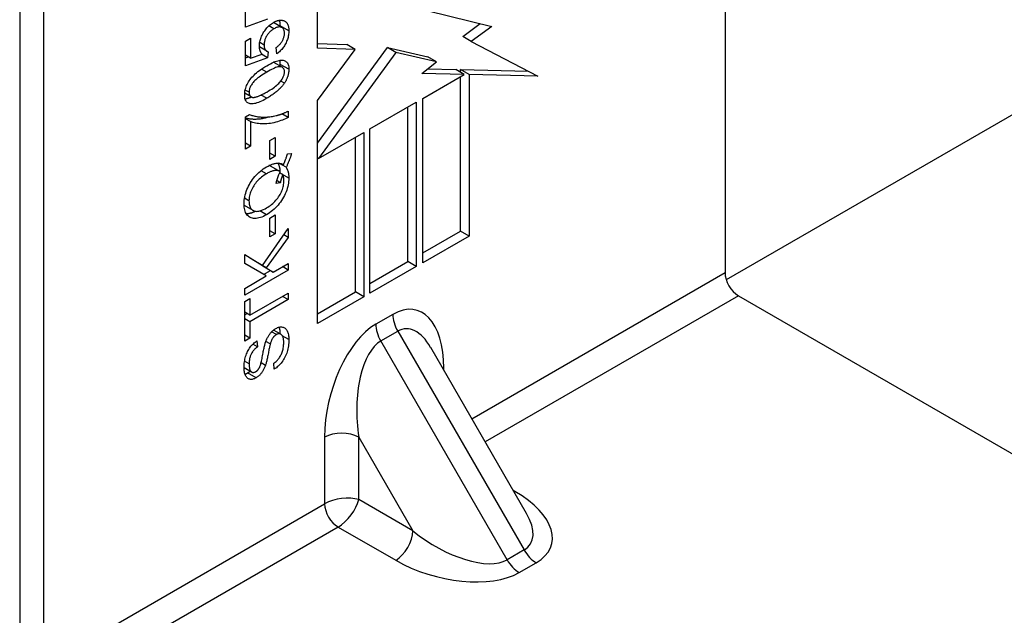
# Model space of a CAD drawing. Header units: inches. Extents: x 94.9 to 112.2, y 31.8 to 58.8.
# Tile 4 of 16: x 96.3 to 97.9, y 39 to 40. Entities that reach past the tile are written whole.
import ezdxf

# ---------------------------------------------------------------- set-up
doc = ezdxf.new("R2010")
doc.units = ezdxf.units.IN
doc.header["$MEASUREMENT"] = 0
doc.layers.add('Visible Edges(ANSI)', color=7, linetype='Continuous', lineweight=25)
doc.layers.add('Visible Tangent Edges(ANSI)', color=7, linetype='Continuous', lineweight=25)

msp = doc.modelspace()

# ---------------------------------------------------------------- linework, layer by layer
at = {"layer": 'Visible Edges(ANSI)'}
for p, q in [((100.5437, 41.3633), (97.4108, 39.5545)), ((97.4087, 41.0648), (97.4087, 39.5663)), ((96.2563, 40.4444), (96.2563, 38.9459)), ((96.2952, 40.4219), (96.2952, 38.9234)), ((96.743, 39.933), (96.743, 40.1151)), ((96.625, 39.9674), (96.625, 40.008)), ((96.9237, 39.994), (97.0275, 39.9685)), ((96.6614, 39.9804), (96.625, 39.9674)), ((96.6848, 39.9666), (96.6708, 39.9746)), ((96.9801, 39.9518), (97.0089, 39.973)), ((97.0275, 39.9685), (96.994, 39.9437)), ((96.625, 39.9445), (96.6333, 39.9493)), ((96.6333, 39.9493), (96.6333, 39.9168)), ((96.994, 39.9437), (96.9801, 39.9518)), ((96.625, 39.904), (96.625, 39.9445)), ((96.66, 39.9279), (96.6479, 39.9349)), ((96.6482, 39.9321), (96.6485, 39.9345)), ((96.6763, 39.9238), (96.6755, 39.9339)), ((96.743, 39.9405), (96.7906, 39.9388)), ((96.743, 39.7777), (96.8571, 39.9341)), ((96.8046, 39.9307), (96.743, 39.933)), ((96.743, 39.8473), (96.8046, 39.9307)), ((96.8046, 39.9307), (96.7906, 39.9388)), ((96.871, 39.9261), (96.8571, 39.9341)), ((96.8571, 39.9341), (96.9232, 39.9188)), ((96.994, 39.9437), (97.1029, 39.8873)), ((96.6333, 39.9168), (96.625, 39.9216)), ((96.625, 39.917), (96.6299, 39.9188)), ((96.6614, 39.917), (96.625, 39.904)), ((96.6333, 39.9168), (96.6523, 39.9233)), ((96.6614, 39.917), (96.6512, 39.9229)), ((96.6624, 39.927), (96.6614, 39.917)), ((96.871, 39.9261), (96.7445, 39.7526)), ((96.9371, 39.9108), (96.871, 39.9261)), ((96.9371, 39.9108), (96.9232, 39.9188)), ((96.6854, 39.9017), (96.6715, 39.9097)), ((96.9134, 39.8918), (96.9371, 39.9108)), ((96.9228, 39.8993), (96.9688, 39.8982)), ((96.9827, 39.8901), (96.9688, 39.8982)), ((96.9766, 39.8937), (96.9766, 39.898)), ((96.9905, 39.8899), (96.9766, 39.898)), ((96.9766, 39.898), (97.0874, 39.8953)), ((96.9827, 39.8901), (96.9134, 39.8918)), ((96.9148, 39.8509), (96.9827, 39.8901)), ((96.9766, 39.634), (96.9766, 39.8866)), ((97.1029, 39.8873), (96.9905, 39.8899)), ((96.9905, 39.8899), (96.9905, 39.626)), ((96.6343, 39.8534), (96.624, 39.8594)), ((96.9148, 39.5823), (96.9148, 39.8509)), ((96.743, 39.4831), (96.743, 39.8473)), ((96.8286, 39.8011), (96.9042, 39.8448)), ((96.8903, 39.5842), (96.8903, 39.8368)), ((96.9042, 39.8448), (96.9042, 39.5762)), ((96.625, 39.8209), (96.6318, 39.8248)), ((96.625, 39.7681), (96.625, 39.8209)), ((96.6334, 39.8129), (96.625, 39.8177)), ((96.6948, 39.8198), (96.6847, 39.8256)), ((96.6948, 39.8301), (96.6948, 39.8198)), ((96.6334, 39.8129), (96.6334, 39.7729)), ((96.8286, 39.5325), (96.8286, 39.8011)), ((96.6649, 39.7821), (96.6736, 39.7872)), ((96.6736, 39.7872), (96.6736, 39.7563)), ((96.7445, 39.7526), (96.8187, 39.7954)), ((96.8048, 39.5348), (96.8048, 39.7874)), ((96.8187, 39.7954), (96.8187, 39.5268)), ((96.6334, 39.7729), (96.625, 39.7778)), ((96.6334, 39.7729), (96.625, 39.7681)), ((96.6649, 39.7513), (96.6649, 39.7821)), ((96.6736, 39.7563), (96.6649, 39.7614)), ((96.6736, 39.7563), (96.6649, 39.7513)), ((96.6938, 39.7603), (96.7003, 39.7609)), ((96.7445, 39.7526), (96.743, 39.7534)), ((96.6813, 39.7317), (96.6674, 39.7397)), ((96.6916, 39.7383), (96.6799, 39.745)), ((96.6872, 39.7426), (96.6862, 39.7432)), ((96.6861, 39.7263), (96.681, 39.7292)), ((96.6821, 39.7286), (96.6821, 39.7288)), ((96.6821, 39.7132), (96.6753, 39.7119)), ((96.6821, 39.7132), (96.6764, 39.7165)), ((96.6377, 39.6677), (96.6238, 39.6758)), ((96.6649, 39.6554), (96.6736, 39.6605)), ((96.6736, 39.6605), (96.6736, 39.6296)), ((96.6649, 39.6246), (96.6649, 39.6554)), ((96.6528, 39.5781), (96.6948, 39.6381)), ((96.6736, 39.6296), (96.6649, 39.6346)), ((96.6736, 39.6296), (96.6649, 39.6246)), ((96.6948, 39.6238), (96.6877, 39.6279)), ((96.6948, 39.6381), (96.6948, 39.6238)), ((96.9148, 39.5984), (96.9766, 39.634)), ((96.9905, 39.626), (96.9148, 39.5823)), ((96.9905, 39.626), (96.9766, 39.634)), ((96.6948, 39.6238), (96.6591, 39.5741)), ((96.6241, 39.5811), (96.6241, 39.5958)), ((96.6241, 39.5958), (96.6528, 39.5781)), ((96.6389, 39.5861), (96.6241, 39.5952)), ((96.6592, 39.5608), (96.6241, 39.5811)), ((96.6528, 39.5781), (96.6389, 39.5861)), ((96.6452, 39.5822), (96.6453, 39.5824)), ((96.6564, 39.5753), (96.6452, 39.5822)), ((96.6591, 39.5741), (96.6452, 39.5822)), ((96.6703, 39.5672), (96.6948, 39.5814)), ((96.6948, 39.5705), (96.6855, 39.576)), ((96.6948, 39.5814), (96.6948, 39.5705)), ((96.8286, 39.5486), (96.8903, 39.5842)), ((96.9042, 39.5762), (96.8286, 39.5325)), ((96.9042, 39.5762), (96.8903, 39.5842)), ((96.6948, 39.5705), (96.6241, 39.5297)), ((96.6241, 39.5406), (96.6592, 39.5608)), ((96.6546, 39.5634), (96.6658, 39.5698)), ((96.6703, 39.5672), (96.6564, 39.5753)), ((96.6591, 39.5741), (96.6703, 39.5672)), ((96.6241, 39.5297), (96.6241, 39.5406)), ((96.6325, 39.4969), (96.6948, 39.5329)), ((96.6948, 39.5221), (96.6855, 39.5275)), ((96.6948, 39.5329), (96.6948, 39.5221)), ((96.743, 39.4992), (96.8048, 39.5348)), ((96.8187, 39.5268), (96.8048, 39.5348)), ((97.4306, 39.5284), (98.4437, 38.9435)), ((96.6241, 39.5191), (96.6325, 39.5239)), ((96.6241, 39.4544), (96.6241, 39.5191)), ((96.6325, 39.5239), (96.6325, 39.4969)), ((96.6948, 39.5221), (96.6325, 39.4861)), ((96.8187, 39.5268), (96.743, 39.4831)), ((96.6325, 39.4969), (96.6241, 39.5017)), ((96.6241, 39.4973), (96.6279, 39.4995)), ((96.6325, 39.4861), (96.6241, 39.4909)), ((96.6325, 39.4861), (96.6325, 39.4592)), ((96.6325, 39.4592), (96.6241, 39.464)), ((96.683, 39.4658), (96.6712, 39.4725)), ((96.6325, 39.4592), (96.6241, 39.4544)), ((96.6447, 39.4448), (96.6371, 39.4492)), ((96.644, 39.4548), (96.6447, 39.4448)), ((96.6657, 39.4497), (96.6585, 39.4538)), ((97.0843, 39.173), (96.9278, 39.4441)), ((96.6721, 39.4084), (96.6713, 39.4181)), ((96.6352, 39.4038), (96.6229, 39.4109))]:
    msp.add_line(p, q, dxfattribs=at)
at = {"layer": 'Visible Edges(ANSI)', "flags": 128}
for points in [[(96.6708, 39.9748), (96.6716, 39.9753), (96.6724, 39.9757), (96.6732, 39.9761), (96.6739, 39.9764), (96.6747, 39.9768), (96.6755, 39.9771), (96.6762, 39.9774), (96.6769, 39.9776), (96.6777, 39.9779), (96.6784, 39.9781), (96.6791, 39.9782), (96.6798, 39.9784), (96.6805, 39.9785), (96.6812, 39.9786), (96.6818, 39.9787), (96.6825, 39.9787), (96.6831, 39.9787), (96.6838, 39.9787), (96.6844, 39.9786), (96.685, 39.9785), (96.6857, 39.9784), (96.6863, 39.9783), (96.6869, 39.9781), (96.6875, 39.978)], [(96.6821, 39.9695), (96.6821, 39.97), (96.6821, 39.9704), (96.6821, 39.9708), (96.6821, 39.9713), (96.682, 39.9717), (96.682, 39.9721), (96.682, 39.9725), (96.682, 39.9729), (96.6819, 39.9733), (96.6819, 39.9737), (96.6818, 39.9741), (96.6818, 39.9744), (96.6817, 39.9748), (96.6817, 39.9752), (96.6816, 39.9756), (96.6815, 39.9759), (96.6814, 39.9763), (96.6814, 39.9766), (96.6813, 39.9769), (96.6812, 39.9773), (96.6811, 39.9776), (96.681, 39.9779), (96.6809, 39.9782), (96.6808, 39.9785)], [(96.6875, 39.978), (96.6882, 39.9777), (96.6888, 39.9774), (96.6895, 39.9771), (96.6901, 39.9767), (96.6907, 39.9763), (96.6912, 39.9758), (96.6917, 39.9754), (96.6922, 39.9748), (96.6927, 39.9743), (96.6931, 39.9737), (96.6935, 39.9731), (96.6939, 39.9724), (96.6942, 39.9717), (96.6945, 39.9709), (96.6948, 39.9702), (96.6951, 39.9694), (96.6953, 39.9685), (96.6955, 39.9676), (96.6957, 39.9667), (96.6958, 39.9657), (96.6959, 39.9647), (96.696, 39.9637), (96.696, 39.9626), (96.696, 39.9615)], [(96.6479, 39.9362), (96.6479, 39.938), (96.6481, 39.9398), (96.6483, 39.9416), (96.6486, 39.9434), (96.649, 39.9452), (96.6495, 39.947), (96.6501, 39.9488), (96.6507, 39.9506), (96.6515, 39.9524), (96.6524, 39.9543), (96.6533, 39.9561), (96.6543, 39.9579), (96.6554, 39.9598), (96.6566, 39.9615), (96.6577, 39.9631), (96.659, 39.9647), (96.6603, 39.9662), (96.6616, 39.9677), (96.663, 39.9691), (96.6645, 39.9704), (96.666, 39.9716), (96.6675, 39.9727), (96.6691, 39.9738), (96.6708, 39.9748)], [(96.6716, 39.9646), (96.6704, 39.9639), (96.6692, 39.9631), (96.6681, 39.9623), (96.667, 39.9614), (96.666, 39.9605), (96.665, 39.9596), (96.664, 39.9586), (96.6631, 39.9576), (96.6622, 39.9565), (96.6614, 39.9554), (96.6606, 39.9543), (96.6599, 39.9531), (96.6592, 39.9518), (96.6585, 39.9506), (96.658, 39.9494), (96.6575, 39.9481), (96.657, 39.9469), (96.6566, 39.9456), (96.6563, 39.9444), (96.656, 39.9431), (96.6558, 39.9418), (96.6557, 39.9405), (96.6556, 39.9392), (96.6556, 39.9379)], [(96.6707, 39.9747), (96.6707, 39.9747), (96.6707, 39.9747), (96.6707, 39.9747), (96.6707, 39.9747), (96.6707, 39.9747), (96.6707, 39.9747), (96.6707, 39.9747), (96.6707, 39.9747), (96.6707, 39.9747), (96.6707, 39.9747), (96.6707, 39.9747), (96.6707, 39.9747), (96.6708, 39.9747), (96.6708, 39.9747), (96.6708, 39.9747), (96.6708, 39.9747), (96.6708, 39.9747), (96.6708, 39.9747), (96.6708, 39.9747), (96.6708, 39.9747), (96.6708, 39.9747), (96.6708, 39.9746), (96.6708, 39.9746), (96.6708, 39.9746)], [(96.6889, 39.9573), (96.6889, 39.9585), (96.6888, 39.9596), (96.6886, 39.9607), (96.6884, 39.9617), (96.6881, 39.9626), (96.6877, 39.9634), (96.6873, 39.9642), (96.6868, 39.9648), (96.6862, 39.9655), (96.6856, 39.966), (96.6849, 39.9665), (96.6842, 39.9669), (96.6834, 39.9672), (96.6825, 39.9675), (96.6816, 39.9676), (96.6807, 39.9677), (96.6797, 39.9676), (96.6787, 39.9675), (96.6776, 39.9672), (96.6765, 39.9669), (96.6753, 39.9665), (96.6741, 39.966), (96.6729, 39.9653), (96.6716, 39.9646)], [(96.6821, 39.9681), (96.6821, 39.9682), (96.6821, 39.9683), (96.6821, 39.9683), (96.6821, 39.9684), (96.6821, 39.9684), (96.6821, 39.9685), (96.6821, 39.9685), (96.6821, 39.9686), (96.6821, 39.9687), (96.6821, 39.9687), (96.6821, 39.9688), (96.6821, 39.9688), (96.6821, 39.9689), (96.6821, 39.969), (96.6821, 39.969), (96.6821, 39.9691), (96.6821, 39.9691), (96.6821, 39.9692), (96.6821, 39.9692), (96.6821, 39.9693), (96.6821, 39.9694), (96.6821, 39.9694), (96.6821, 39.9695), (96.6821, 39.9695)], [(96.6755, 39.9339), (96.6766, 39.9348), (96.6777, 39.9356), (96.6787, 39.9365), (96.6796, 39.9374), (96.6805, 39.9383), (96.6814, 39.9392), (96.6822, 39.9402), (96.683, 39.9411), (96.6837, 39.9421), (96.6844, 39.9431), (96.685, 39.9441), (96.6856, 39.9451), (96.6861, 39.9462), (96.6866, 39.9472), (96.687, 39.9482), (96.6874, 39.9492), (96.6878, 39.9502), (96.6881, 39.9513), (96.6883, 39.9523), (96.6885, 39.9533), (96.6887, 39.9543), (96.6888, 39.9553), (96.6889, 39.9563), (96.6889, 39.9573)], [(96.696, 39.9615), (96.696, 39.9596), (96.6959, 39.9578), (96.6957, 39.956), (96.6954, 39.9542), (96.6951, 39.9524), (96.6947, 39.9506), (96.6942, 39.9488), (96.6936, 39.9471), (96.693, 39.9453), (96.6923, 39.9436), (96.6915, 39.9419), (96.6906, 39.9402), (96.6897, 39.9385), (96.6887, 39.9369), (96.6877, 39.9353), (96.6866, 39.9338), (96.6855, 39.9324), (96.6844, 39.931), (96.6831, 39.9297), (96.6819, 39.9284), (96.6806, 39.9272), (96.6792, 39.926), (96.6778, 39.9249), (96.6763, 39.9238)], [(96.6523, 39.9233), (96.652, 39.9237), (96.6516, 39.9241), (96.6513, 39.9246), (96.651, 39.925), (96.6507, 39.9255), (96.6504, 39.9259), (96.6501, 39.9264), (96.6499, 39.9269), (96.6496, 39.9274), (96.6494, 39.9279), (96.6492, 39.9284), (96.649, 39.9289), (96.6488, 39.9295), (96.6487, 39.93), (96.6485, 39.9306), (96.6484, 39.9312), (96.6483, 39.9318), (96.6482, 39.9324), (96.6481, 39.933), (96.648, 39.9336), (96.648, 39.9342), (96.6479, 39.9349), (96.6479, 39.9355), (96.6479, 39.9362)], [(96.6556, 39.9379), (96.6556, 39.9371), (96.6556, 39.9364), (96.6557, 39.9356), (96.6558, 39.9349), (96.6559, 39.9343), (96.656, 39.9336), (96.6562, 39.933), (96.6564, 39.9324), (96.6566, 39.9318), (96.6569, 39.9313), (96.6572, 39.9308), (96.6575, 39.9303), (96.6578, 39.9299), (96.6581, 39.9294), (96.6585, 39.9291), (96.6589, 39.9287), (96.6593, 39.9284), (96.6597, 39.9281), (96.6601, 39.9278), (96.6605, 39.9276), (96.661, 39.9274), (96.6615, 39.9273), (96.6619, 39.9271), (96.6624, 39.927)], [(96.6239, 39.8568), (96.6239, 39.859), (96.6241, 39.8611), (96.6244, 39.8633), (96.6249, 39.8654), (96.6255, 39.8675), (96.6262, 39.8696), (96.627, 39.8717), (96.6279, 39.8738), (96.6289, 39.8758), (96.6301, 39.8778), (96.6314, 39.8797), (96.6328, 39.8816), (96.6342, 39.8835), (96.6358, 39.8854), (96.6375, 39.8872), (96.6393, 39.8891), (96.6412, 39.8909), (96.6433, 39.8927), (96.6454, 39.8946), (96.6479, 39.8964), (96.6505, 39.8983), (96.6534, 39.9002), (96.6566, 39.9022), (96.66, 39.9042)], [(96.66, 39.9042), (96.663, 39.9059), (96.6659, 39.9074), (96.6686, 39.9088), (96.6712, 39.91), (96.6737, 39.911), (96.6759, 39.9118), (96.6781, 39.9124), (96.6801, 39.9129), (96.6819, 39.9131), (96.6837, 39.9133), (96.6853, 39.9133), (96.6869, 39.9131), (96.6883, 39.9128), (96.6896, 39.9123), (96.6908, 39.9116), (96.6919, 39.9108), (96.6928, 39.9099), (96.6937, 39.9088), (96.6944, 39.9075), (96.695, 39.906), (96.6954, 39.9044), (96.6958, 39.9026), (96.696, 39.9006), (96.696, 39.8985)], [(96.6889, 39.8943), (96.6889, 39.8954), (96.6888, 39.8965), (96.6886, 39.8974), (96.6883, 39.8983), (96.6879, 39.8991), (96.6875, 39.8998), (96.6869, 39.9005), (96.6863, 39.901), (96.6857, 39.9015), (96.6849, 39.902), (96.6841, 39.9023), (96.6831, 39.9026), (96.6821, 39.9027), (96.6809, 39.9027), (96.6795, 39.9025), (96.678, 39.9022), (96.6763, 39.9017), (96.6745, 39.9011), (96.6725, 39.9003), (96.6703, 39.8993), (96.6679, 39.8982), (96.6654, 39.8969), (96.6628, 39.8955), (96.66, 39.8939)], [(96.6715, 39.9097), (96.6715, 39.9097), (96.6715, 39.9097), (96.6715, 39.9097), (96.6714, 39.9098), (96.6714, 39.9098), (96.6714, 39.9098), (96.6714, 39.9098), (96.6714, 39.9098), (96.6714, 39.9098), (96.6713, 39.9098), (96.6713, 39.9098), (96.6713, 39.9098), (96.6713, 39.9098), (96.6713, 39.9098), (96.6713, 39.9098), (96.6713, 39.9099), (96.6712, 39.9099), (96.6712, 39.9099), (96.6712, 39.9099), (96.6712, 39.9099), (96.6712, 39.9099), (96.6712, 39.9099), (96.6711, 39.9099), (96.6711, 39.9099)], [(96.6821, 39.9065), (96.6821, 39.9068), (96.6821, 39.9071), (96.6821, 39.9074), (96.6821, 39.9077), (96.6821, 39.908), (96.6821, 39.9083), (96.682, 39.9086), (96.682, 39.9089), (96.682, 39.9092), (96.682, 39.9095), (96.6819, 39.9097), (96.6819, 39.91), (96.6819, 39.9103), (96.6819, 39.9106), (96.6818, 39.9108), (96.6818, 39.9111), (96.6817, 39.9114), (96.6817, 39.9116), (96.6816, 39.9119), (96.6816, 39.9121), (96.6815, 39.9124), (96.6815, 39.9126), (96.6814, 39.9128), (96.6814, 39.9131)], [(96.682, 39.9037), (96.682, 39.9038), (96.682, 39.9039), (96.682, 39.904), (96.682, 39.9041), (96.682, 39.9042), (96.682, 39.9044), (96.6821, 39.9045), (96.6821, 39.9046), (96.6821, 39.9047), (96.6821, 39.9048), (96.6821, 39.905), (96.6821, 39.9051), (96.6821, 39.9052), (96.6821, 39.9053), (96.6821, 39.9054), (96.6821, 39.9055), (96.6821, 39.9057), (96.6821, 39.9058), (96.6821, 39.9059), (96.6821, 39.906), (96.6821, 39.9061), (96.6821, 39.9063), (96.6821, 39.9064), (96.6821, 39.9065)], [(96.696, 39.8985), (96.696, 39.8975), (96.696, 39.8965), (96.6959, 39.8955), (96.6958, 39.8945), (96.6957, 39.8936), (96.6956, 39.8926), (96.6954, 39.8916), (96.6952, 39.8907), (96.695, 39.8897), (96.6948, 39.8888), (96.6945, 39.8878), (96.6942, 39.8869), (96.6939, 39.8859), (96.6935, 39.885), (96.6932, 39.884), (96.6928, 39.8831), (96.6924, 39.8822), (96.6919, 39.8812), (96.6915, 39.8803), (96.691, 39.8794), (96.6905, 39.8785), (96.6899, 39.8775), (96.6893, 39.8766), (96.6887, 39.8757)], [(96.66, 39.8939), (96.6571, 39.8922), (96.6545, 39.8906), (96.652, 39.889), (96.6496, 39.8874), (96.6475, 39.8858), (96.6454, 39.8843), (96.6436, 39.8828), (96.6419, 39.8814), (96.6404, 39.8799), (96.639, 39.8785), (96.6378, 39.8771), (96.6368, 39.8758), (96.6359, 39.8745), (96.635, 39.8731), (96.6343, 39.8718), (96.6336, 39.8706), (96.633, 39.8693), (96.6325, 39.868), (96.632, 39.8668), (96.6317, 39.8656), (96.6314, 39.8644), (96.6312, 39.8632), (96.6311, 39.862), (96.631, 39.8608)], [(96.66, 39.8613), (96.6628, 39.863), (96.6655, 39.8646), (96.668, 39.8662), (96.6703, 39.8678), (96.6725, 39.8694), (96.6745, 39.8709), (96.6764, 39.8724), (96.678, 39.8739), (96.6796, 39.8753), (96.6809, 39.8767), (96.6821, 39.8781), (96.6832, 39.8794), (96.6841, 39.8808), (96.6849, 39.8821), (96.6857, 39.8834), (96.6864, 39.8846), (96.687, 39.8859), (96.6875, 39.8872), (96.6879, 39.8884), (96.6883, 39.8896), (96.6886, 39.8908), (96.6888, 39.892), (96.6889, 39.8932), (96.6889, 39.8943)], [(96.6887, 39.8757), (96.688, 39.8746), (96.6872, 39.8735), (96.6864, 39.8724), (96.6855, 39.8713), (96.6846, 39.8703), (96.6836, 39.8692), (96.6826, 39.8681), (96.6816, 39.8671), (96.6805, 39.866), (96.6794, 39.865), (96.6783, 39.864), (96.6771, 39.8629), (96.6759, 39.8619), (96.6746, 39.8609), (96.6733, 39.8599), (96.672, 39.8588), (96.6706, 39.8578), (96.6692, 39.8569), (96.6678, 39.8559), (96.6663, 39.8549), (96.6648, 39.8539), (96.6632, 39.8529), (96.6616, 39.852), (96.66, 39.851)], [(96.66, 39.851), (96.6569, 39.8493), (96.654, 39.8477), (96.6512, 39.8464), (96.6486, 39.8452), (96.6462, 39.8442), (96.6439, 39.8434), (96.6417, 39.8428), (96.6398, 39.8423), (96.6379, 39.842), (96.6362, 39.8419), (96.6345, 39.8419), (96.633, 39.8421), (96.6316, 39.8424), (96.6303, 39.8429), (96.6291, 39.8436), (96.628, 39.8444), (96.627, 39.8453), (96.6262, 39.8464), (96.6255, 39.8477), (96.6249, 39.8492), (96.6244, 39.8508), (96.6241, 39.8527), (96.6239, 39.8546), (96.6239, 39.8568)], [(96.6246, 39.8502), (96.625, 39.8502), (96.6253, 39.8503), (96.6257, 39.8503), (96.6261, 39.8504), (96.6264, 39.8505), (96.6268, 39.8506), (96.6272, 39.8506), (96.6276, 39.8507), (96.628, 39.8508), (96.6284, 39.851), (96.6288, 39.8511), (96.6292, 39.8512), (96.6296, 39.8513), (96.6301, 39.8515), (96.6305, 39.8516), (96.6309, 39.8518), (96.6314, 39.8519), (96.6318, 39.8521), (96.6323, 39.8523), (96.6328, 39.8524), (96.6332, 39.8526), (96.6337, 39.8528), (96.6342, 39.853), (96.6347, 39.8532)], [(96.631, 39.8608), (96.631, 39.8602), (96.6311, 39.8597), (96.6311, 39.8592), (96.6312, 39.8587), (96.6312, 39.8582), (96.6313, 39.8577), (96.6315, 39.8573), (96.6316, 39.8568), (96.6317, 39.8564), (96.6319, 39.856), (96.6321, 39.8557), (96.6323, 39.8553), (96.6325, 39.855), (96.6328, 39.8547), (96.633, 39.8544), (96.6333, 39.8541), (96.6336, 39.8539), (96.6339, 39.8537), (96.6342, 39.8535), (96.6345, 39.8533), (96.6349, 39.8531), (96.6353, 39.8529), (96.6357, 39.8528), (96.6361, 39.8527)], [(96.6361, 39.8527), (96.6367, 39.8526), (96.6372, 39.8526), (96.6379, 39.8525), (96.6386, 39.8526), (96.6393, 39.8526), (96.64, 39.8527), (96.6408, 39.8529), (96.6416, 39.853), (96.6425, 39.8533), (96.6434, 39.8535), (96.6443, 39.8538), (96.6453, 39.8542), (96.6463, 39.8545), (96.6474, 39.8549), (96.6485, 39.8554), (96.6496, 39.8559), (96.6507, 39.8564), (96.6519, 39.857), (96.6532, 39.8576), (96.6545, 39.8583), (96.6558, 39.859), (96.6571, 39.8597), (96.6585, 39.8605), (96.66, 39.8613)], [(96.625, 39.819), (96.6263, 39.8187), (96.6277, 39.8184), (96.629, 39.8181), (96.6304, 39.8179), (96.6319, 39.8177), (96.6334, 39.8175), (96.6349, 39.8174), (96.6364, 39.8173), (96.638, 39.8172), (96.6396, 39.8172), (96.6413, 39.8172), (96.6429, 39.8172), (96.6445, 39.8173), (96.6462, 39.8174), (96.6478, 39.8175), (96.6495, 39.8177), (96.6512, 39.818), (96.6528, 39.8182), (96.6545, 39.8185), (96.6562, 39.8189), (96.6579, 39.8193), (96.6597, 39.8197), (96.6614, 39.8202), (96.6631, 39.8206)], [(96.6318, 39.8248), (96.633, 39.8242), (96.6343, 39.8237), (96.6357, 39.8232), (96.6371, 39.8227), (96.6386, 39.8223), (96.6402, 39.8219), (96.6418, 39.8216), (96.6435, 39.8213), (96.6453, 39.821), (96.6471, 39.8208), (96.649, 39.8206), (96.6509, 39.8204), (96.6529, 39.8203), (96.6549, 39.8203), (96.6569, 39.8203), (96.6589, 39.8204), (96.661, 39.8205), (96.663, 39.8206), (96.665, 39.8208), (96.6671, 39.8211), (96.6691, 39.8214), (96.6712, 39.8218), (96.6733, 39.8223), (96.6754, 39.8227)], [(96.6948, 39.8198), (96.6927, 39.8187), (96.6904, 39.8176), (96.6881, 39.8165), (96.6856, 39.8155), (96.6831, 39.8146), (96.6804, 39.8136), (96.6776, 39.8128), (96.6747, 39.8119), (96.6717, 39.8112), (96.6688, 39.8106), (96.6659, 39.8101), (96.6631, 39.8097), (96.6603, 39.8094), (96.6574, 39.8092), (96.6547, 39.8091), (96.6519, 39.8092), (96.6492, 39.8093), (96.6466, 39.8096), (96.6442, 39.8099), (96.6418, 39.8103), (96.6395, 39.8108), (96.6374, 39.8114), (96.6353, 39.8121), (96.6334, 39.8129)], [(96.6754, 39.8227), (96.6761, 39.8229), (96.6769, 39.8231), (96.6776, 39.8233), (96.6784, 39.8235), (96.6792, 39.8238), (96.6799, 39.824), (96.6807, 39.8242), (96.6815, 39.8245), (96.6823, 39.8248), (96.6831, 39.825), (96.6839, 39.8253), (96.6847, 39.8256), (96.6855, 39.8259), (96.6863, 39.8263), (96.6872, 39.8266), (96.688, 39.827), (96.6888, 39.8273), (96.6897, 39.8277), (96.6905, 39.8281), (96.6914, 39.8284), (96.6922, 39.8288), (96.6931, 39.8293), (96.694, 39.8297), (96.6948, 39.8301)], [(96.6872, 39.7426), (96.6876, 39.7434), (96.688, 39.7443), (96.6883, 39.7451), (96.6887, 39.7459), (96.689, 39.7467), (96.6893, 39.7475), (96.6896, 39.7483), (96.69, 39.749), (96.6903, 39.7498), (96.6906, 39.7506), (96.6908, 39.7513), (96.6911, 39.7521), (96.6914, 39.7528), (96.6917, 39.7535), (96.6919, 39.7542), (96.6922, 39.7549), (96.6924, 39.7556), (96.6926, 39.7563), (96.6928, 39.757), (96.693, 39.7577), (96.6933, 39.7583), (96.6934, 39.759), (96.6936, 39.7596), (96.6938, 39.7603)], [(96.7003, 39.7609), (96.7001, 39.76), (96.6999, 39.7591), (96.6996, 39.7582), (96.6993, 39.7574), (96.6991, 39.7565), (96.6988, 39.7556), (96.6985, 39.7547), (96.6981, 39.7537), (96.6978, 39.7528), (96.6975, 39.7519), (96.6971, 39.751), (96.6968, 39.75), (96.6964, 39.7491), (96.696, 39.7481), (96.6956, 39.7472), (96.6952, 39.7462), (96.6948, 39.7452), (96.6944, 39.7443), (96.694, 39.7433), (96.6935, 39.7423), (96.6931, 39.7413), (96.6926, 39.7403), (96.6921, 39.7393), (96.6916, 39.7383)], [(96.6229, 39.6787), (96.623, 39.6816), (96.6232, 39.6844), (96.6235, 39.6873), (96.6241, 39.6902), (96.6247, 39.6931), (96.6255, 39.696), (96.6265, 39.6989), (96.6276, 39.7018), (96.6288, 39.7048), (96.6301, 39.7076), (96.6316, 39.7104), (96.6331, 39.7131), (96.6348, 39.7157), (96.6366, 39.7183), (96.6385, 39.7208), (96.6406, 39.7232), (96.6427, 39.7255), (96.6449, 39.7278), (96.6471, 39.7299), (96.6495, 39.7319), (96.6519, 39.7338), (96.6543, 39.7356), (96.6568, 39.7373), (96.6594, 39.7389)], [(96.6594, 39.7389), (96.6609, 39.7397), (96.6623, 39.7404), (96.6637, 39.7411), (96.6651, 39.7418), (96.6664, 39.7423), (96.6677, 39.7429), (96.669, 39.7434), (96.6703, 39.7438), (96.6715, 39.7441), (96.6727, 39.7444), (96.6739, 39.7447), (96.6751, 39.7449), (96.6763, 39.745), (96.6774, 39.7451), (96.6785, 39.7451), (96.6796, 39.745), (96.6806, 39.7449), (96.6816, 39.7448), (96.6826, 39.7446), (96.6836, 39.7443), (96.6845, 39.7439), (96.6855, 39.7436), (96.6864, 39.7431), (96.6872, 39.7426)], [(96.6674, 39.7397), (96.6672, 39.7398), (96.6671, 39.7399), (96.6669, 39.74), (96.6668, 39.74), (96.6666, 39.7401), (96.6665, 39.7402), (96.6663, 39.7403), (96.6662, 39.7403), (96.666, 39.7404), (96.6659, 39.7404), (96.6657, 39.7405), (96.6655, 39.7406), (96.6654, 39.7406), (96.6652, 39.7407), (96.6651, 39.7407), (96.6649, 39.7408), (96.6647, 39.7408), (96.6646, 39.7408), (96.6644, 39.7409), (96.6642, 39.7409), (96.6641, 39.741), (96.6639, 39.741), (96.6637, 39.741), (96.6635, 39.7411)], [(96.6821, 39.7288), (96.6821, 39.7296), (96.6821, 39.7304), (96.682, 39.7312), (96.682, 39.732), (96.6819, 39.7328), (96.6819, 39.7336), (96.6818, 39.7343), (96.6817, 39.735), (96.6816, 39.7358), (96.6815, 39.7365), (96.6813, 39.7372), (96.6812, 39.7379), (96.681, 39.7385), (96.6809, 39.7392), (96.6807, 39.7398), (96.6805, 39.7405), (96.6803, 39.7411), (96.6801, 39.7417), (96.6798, 39.7423), (96.6796, 39.7429), (96.6793, 39.7434), (96.679, 39.744), (96.6787, 39.7446), (96.6785, 39.7451)], [(96.6916, 39.7383), (96.692, 39.7377), (96.6923, 39.7371), (96.6926, 39.7366), (96.693, 39.736), (96.6933, 39.7354), (96.6935, 39.7347), (96.6938, 39.7341), (96.6941, 39.7334), (96.6943, 39.7327), (96.6945, 39.7321), (96.6947, 39.7313), (96.6949, 39.7306), (96.6951, 39.7299), (96.6953, 39.7291), (96.6954, 39.7284), (96.6955, 39.7276), (96.6956, 39.7268), (96.6957, 39.726), (96.6958, 39.7251), (96.6959, 39.7243), (96.696, 39.7234), (96.696, 39.7226), (96.696, 39.7217), (96.696, 39.7208)], [(96.6594, 39.7277), (96.6573, 39.7264), (96.6553, 39.7251), (96.6533, 39.7237), (96.6514, 39.7222), (96.6495, 39.7207), (96.6477, 39.7191), (96.646, 39.7174), (96.6444, 39.7157), (96.6428, 39.7139), (96.6414, 39.7121), (96.64, 39.7102), (96.6387, 39.7082), (96.6375, 39.7063), (96.6364, 39.7042), (96.6354, 39.7022), (96.6345, 39.7001), (96.6336, 39.6979), (96.6329, 39.6958), (96.6323, 39.6937), (96.6318, 39.6916), (96.6314, 39.6896), (96.6311, 39.6875), (96.631, 39.6855), (96.6309, 39.6834)], [(96.682, 39.7312), (96.6814, 39.7316), (96.6807, 39.732), (96.68, 39.7323), (96.6793, 39.7326), (96.6786, 39.7328), (96.6778, 39.733), (96.677, 39.7331), (96.6762, 39.7332), (96.6753, 39.7332), (96.6745, 39.7331), (96.6735, 39.7331), (96.6726, 39.733), (96.6717, 39.7328), (96.6707, 39.7326), (96.6697, 39.7323), (96.6686, 39.732), (96.6676, 39.7316), (96.6665, 39.7312), (96.6654, 39.7307), (96.6642, 39.7302), (96.6631, 39.7297), (96.6619, 39.7291), (96.6607, 39.7284), (96.6594, 39.7277)], [(96.696, 39.7208), (96.696, 39.718), (96.6957, 39.7152), (96.6954, 39.7124), (96.6949, 39.7095), (96.6942, 39.7067), (96.6934, 39.7038), (96.6925, 39.7009), (96.6914, 39.698), (96.6902, 39.6951), (96.6888, 39.6923), (96.6874, 39.6895), (96.6858, 39.6868), (96.6841, 39.6841), (96.6823, 39.6816), (96.6804, 39.679), (96.6784, 39.6766), (96.6762, 39.6742), (96.6741, 39.6719), (96.6718, 39.6698), (96.6695, 39.6678), (96.6671, 39.6659), (96.6646, 39.664), (96.6621, 39.6624), (96.6595, 39.6608)], [(96.6753, 39.7119), (96.6755, 39.7128), (96.6757, 39.7137), (96.6759, 39.7145), (96.6761, 39.7154), (96.6763, 39.7163), (96.6765, 39.7171), (96.6768, 39.718), (96.677, 39.7188), (96.6773, 39.7196), (96.6775, 39.7204), (96.6778, 39.7213), (96.6781, 39.7221), (96.6784, 39.7229), (96.6787, 39.7237), (96.679, 39.7244), (96.6793, 39.7252), (96.6796, 39.726), (96.6799, 39.7268), (96.6802, 39.7275), (96.6806, 39.7283), (96.6809, 39.729), (96.6813, 39.7298), (96.6816, 39.7305), (96.682, 39.7312)], [(96.6861, 39.7263), (96.6859, 39.7257), (96.6856, 39.7251), (96.6854, 39.7246), (96.6852, 39.724), (96.685, 39.7235), (96.6848, 39.7229), (96.6846, 39.7224), (96.6844, 39.7218), (96.6842, 39.7213), (96.684, 39.7207), (96.6838, 39.7202), (96.6837, 39.7196), (96.6835, 39.7191), (96.6833, 39.7185), (96.6832, 39.718), (96.683, 39.7175), (96.6829, 39.7169), (96.6828, 39.7164), (96.6826, 39.7159), (96.6825, 39.7153), (96.6824, 39.7148), (96.6823, 39.7143), (96.6822, 39.7137), (96.6821, 39.7132)], [(96.688, 39.7164), (96.688, 39.7169), (96.688, 39.7173), (96.688, 39.7178), (96.6879, 39.7183), (96.6879, 39.7187), (96.6879, 39.7192), (96.6878, 39.7196), (96.6878, 39.7201), (96.6877, 39.7205), (96.6877, 39.7209), (96.6876, 39.7213), (96.6875, 39.7218), (96.6874, 39.7222), (96.6874, 39.7226), (96.6873, 39.723), (96.6872, 39.7233), (96.687, 39.7237), (96.6869, 39.7241), (96.6868, 39.7245), (96.6867, 39.7248), (96.6866, 39.7252), (96.6864, 39.7256), (96.6863, 39.7259), (96.6861, 39.7263)], [(96.6594, 39.6719), (96.6617, 39.6733), (96.6639, 39.6747), (96.6659, 39.6761), (96.6679, 39.6777), (96.6698, 39.6793), (96.6716, 39.6809), (96.6733, 39.6826), (96.675, 39.6844), (96.6765, 39.6862), (96.678, 39.6881), (96.6793, 39.69), (96.6806, 39.692), (96.6818, 39.694), (96.6829, 39.696), (96.6838, 39.6981), (96.6847, 39.7001), (96.6855, 39.7021), (96.6861, 39.7042), (96.6867, 39.7062), (96.6872, 39.7082), (96.6875, 39.7103), (96.6878, 39.7123), (96.6879, 39.7143), (96.688, 39.7164)], [(96.6595, 39.6608), (96.6569, 39.6594), (96.6544, 39.6581), (96.6519, 39.6571), (96.6495, 39.6562), (96.6471, 39.6556), (96.6448, 39.6551), (96.6426, 39.6548), (96.6404, 39.6547), (96.6383, 39.6548), (96.6364, 39.6551), (96.6346, 39.6556), (96.6329, 39.6563), (96.6313, 39.6572), (96.6299, 39.6583), (96.6285, 39.6596), (96.6274, 39.6611), (96.6263, 39.6628), (96.6254, 39.6646), (96.6246, 39.6666), (96.624, 39.6687), (96.6235, 39.671), (96.6232, 39.6734), (96.623, 39.676), (96.6229, 39.6787)], [(96.6229, 39.6763), (96.623, 39.6763), (96.623, 39.6763), (96.623, 39.6763), (96.6231, 39.6762), (96.6231, 39.6762), (96.6232, 39.6762), (96.6232, 39.6762), (96.6232, 39.6761), (96.6233, 39.6761), (96.6233, 39.6761), (96.6233, 39.6761), (96.6234, 39.676), (96.6234, 39.676), (96.6234, 39.676), (96.6235, 39.676), (96.6235, 39.6759), (96.6236, 39.6759), (96.6236, 39.6759), (96.6236, 39.6759), (96.6237, 39.6759), (96.6237, 39.6758), (96.6237, 39.6758), (96.6238, 39.6758), (96.6238, 39.6758)], [(96.6309, 39.6834), (96.631, 39.6815), (96.6311, 39.6796), (96.6314, 39.6779), (96.6317, 39.6763), (96.6322, 39.6748), (96.6327, 39.6734), (96.6334, 39.6722), (96.6341, 39.671), (96.635, 39.67), (96.6359, 39.669), (96.6369, 39.6682), (96.6381, 39.6675), (96.6393, 39.667), (96.6407, 39.6666), (96.6421, 39.6664), (96.6436, 39.6663), (96.6453, 39.6664), (96.647, 39.6667), (96.6488, 39.6672), (96.6508, 39.6678), (96.6528, 39.6686), (96.6549, 39.6695), (96.6571, 39.6706), (96.6594, 39.6719)], [(96.6263, 39.6627), (96.6269, 39.6627), (96.6275, 39.6628), (96.6281, 39.6628), (96.6286, 39.6628), (96.6292, 39.6629), (96.6298, 39.663), (96.6304, 39.6631), (96.631, 39.6632), (96.6316, 39.6633), (96.6322, 39.6634), (96.6328, 39.6635), (96.6335, 39.6637), (96.6341, 39.6638), (96.6347, 39.664), (96.6353, 39.6642), (96.636, 39.6644), (96.6366, 39.6646), (96.6372, 39.6649), (96.6379, 39.6651), (96.6385, 39.6653), (96.6392, 39.6656), (96.6398, 39.6659), (96.6405, 39.6662), (96.6412, 39.6665)], [(96.6576, 39.4512), (96.6581, 39.4526), (96.6586, 39.454), (96.6591, 39.4553), (96.6597, 39.4567), (96.6602, 39.4579), (96.6608, 39.4592), (96.6614, 39.4604), (96.6621, 39.4616), (96.6627, 39.4627), (96.6634, 39.4638), (96.6641, 39.4648), (96.6648, 39.4658), (96.6656, 39.4668), (96.6663, 39.4677), (96.6671, 39.4686), (96.6679, 39.4695), (96.6687, 39.4703), (96.6695, 39.4711), (96.6704, 39.4718), (96.6712, 39.4725), (96.6721, 39.4732), (96.673, 39.4738), (96.6739, 39.4744), (96.6748, 39.475)], [(96.6757, 39.4651), (96.6751, 39.4647), (96.6746, 39.4644), (96.674, 39.464), (96.6735, 39.4636), (96.673, 39.4632), (96.6725, 39.4627), (96.672, 39.4622), (96.6716, 39.4617), (96.6711, 39.4612), (96.6707, 39.4607), (96.6703, 39.4601), (96.6698, 39.4595), (96.6694, 39.4589), (96.669, 39.4582), (96.6686, 39.4575), (96.6683, 39.4568), (96.6679, 39.456), (96.6676, 39.4552), (96.6672, 39.4544), (96.6669, 39.4535), (96.6666, 39.4526), (96.6663, 39.4517), (96.666, 39.4507), (96.6657, 39.4497)], [(96.6748, 39.475), (96.6762, 39.4757), (96.6776, 39.4764), (96.679, 39.4769), (96.6803, 39.4772), (96.6817, 39.4775), (96.683, 39.4776), (96.6842, 39.4775), (96.6855, 39.4774), (96.6867, 39.4771), (96.6878, 39.4767), (96.6889, 39.4761), (96.6899, 39.4754), (96.6909, 39.4746), (96.6917, 39.4736), (96.6925, 39.4724), (96.6933, 39.4711), (96.6939, 39.4697), (96.6945, 39.4682), (96.6949, 39.4666), (96.6953, 39.4649), (96.6956, 39.4631), (96.6959, 39.4612), (96.696, 39.4592), (96.696, 39.457)], [(96.6877, 39.4517), (96.6876, 39.4532), (96.6876, 39.4546), (96.6874, 39.456), (96.6873, 39.4573), (96.6871, 39.4585), (96.6868, 39.4597), (96.6865, 39.4607), (96.6861, 39.4617), (96.6857, 39.4626), (96.6852, 39.4634), (96.6847, 39.4642), (96.6842, 39.4648), (96.6836, 39.4653), (96.683, 39.4657), (96.6824, 39.466), (96.6817, 39.4663), (96.681, 39.4664), (96.6803, 39.4664), (96.6796, 39.4664), (96.6788, 39.4663), (96.678, 39.4661), (96.6773, 39.4658), (96.6765, 39.4655), (96.6757, 39.4651)], [(96.6821, 39.4663), (96.6821, 39.4668), (96.6821, 39.4673), (96.682, 39.4678), (96.682, 39.4683), (96.682, 39.4688), (96.6819, 39.4693), (96.6819, 39.4698), (96.6818, 39.4703), (96.6818, 39.4708), (96.6817, 39.4713), (96.6816, 39.4717), (96.6816, 39.4722), (96.6815, 39.4727), (96.6814, 39.4731), (96.6813, 39.4735), (96.6812, 39.474), (96.6811, 39.4744), (96.681, 39.4748), (96.6809, 39.4752), (96.6807, 39.4756), (96.6806, 39.476), (96.6805, 39.4764), (96.6804, 39.4768), (96.6802, 39.4772)], [(96.6229, 39.4118), (96.6229, 39.4141), (96.623, 39.4163), (96.6232, 39.4185), (96.6235, 39.4207), (96.6239, 39.4229), (96.6243, 39.4251), (96.6248, 39.4272), (96.6254, 39.4293), (96.6261, 39.4314), (96.6268, 39.4334), (96.6277, 39.4354), (96.6286, 39.4373), (96.6295, 39.4391), (96.6306, 39.4409), (96.6317, 39.4426), (96.6329, 39.4443), (96.6341, 39.4459), (96.6354, 39.4475), (96.6368, 39.4489), (96.6381, 39.4502), (96.6395, 39.4515), (96.641, 39.4527), (96.6425, 39.4538), (96.644, 39.4548)], [(96.6481, 39.4111), (96.6485, 39.4119), (96.6489, 39.4129), (96.6493, 39.414), (96.6497, 39.4153), (96.6501, 39.4167), (96.6505, 39.4182), (96.6509, 39.4199), (96.6514, 39.4217), (96.6518, 39.4237), (96.6522, 39.4258), (96.6526, 39.428), (96.6531, 39.4304), (96.6535, 39.4328), (96.6539, 39.4351), (96.6543, 39.4372), (96.6547, 39.4392), (96.6551, 39.4412), (96.6555, 39.4429), (96.6559, 39.4446), (96.6562, 39.4462), (96.6566, 39.4476), (96.6569, 39.4489), (96.6573, 39.4501), (96.6576, 39.4512)], [(96.6657, 39.4497), (96.6655, 39.449), (96.6653, 39.4482), (96.665, 39.4472), (96.6648, 39.4461), (96.6645, 39.4449), (96.6642, 39.4436), (96.6639, 39.4422), (96.6636, 39.4406), (96.6633, 39.4389), (96.663, 39.4371), (96.6626, 39.4352), (96.6622, 39.4331), (96.6618, 39.4311), (96.6614, 39.4291), (96.661, 39.4272), (96.6607, 39.4255), (96.6603, 39.4238), (96.6599, 39.4222), (96.6596, 39.4207), (96.6592, 39.4193), (96.6588, 39.418), (96.6585, 39.4168), (96.6581, 39.4157), (96.6578, 39.4147)], [(96.6713, 39.4181), (96.6726, 39.4191), (96.6739, 39.4201), (96.6751, 39.4211), (96.6762, 39.4222), (96.6773, 39.4232), (96.6783, 39.4243), (96.6792, 39.4254), (96.6801, 39.4266), (96.6809, 39.4278), (96.6817, 39.429), (96.6824, 39.4303), (96.6831, 39.4317), (96.6838, 39.4332), (96.6844, 39.4347), (96.685, 39.4363), (96.6856, 39.438), (96.6861, 39.4397), (96.6865, 39.4414), (96.6869, 39.4431), (96.6871, 39.4448), (96.6874, 39.4465), (96.6875, 39.4482), (96.6876, 39.45), (96.6877, 39.4517)], [(96.696, 39.457), (96.696, 39.4543), (96.6959, 39.4516), (96.6956, 39.449), (96.6953, 39.4464), (96.6949, 39.4439), (96.6944, 39.4415), (96.6939, 39.4391), (96.6932, 39.4368), (96.6925, 39.4346), (96.6916, 39.4324), (96.6907, 39.4302), (96.6897, 39.4281), (96.6886, 39.4261), (96.6874, 39.4241), (96.6862, 39.4221), (96.6848, 39.4202), (96.6834, 39.4184), (96.6819, 39.4167), (96.6804, 39.415), (96.6788, 39.4135), (96.6772, 39.4121), (96.6756, 39.4107), (96.6739, 39.4095), (96.6721, 39.4084)], [(96.6447, 39.4448), (96.6436, 39.444), (96.6426, 39.4432), (96.6416, 39.4424), (96.6406, 39.4415), (96.6397, 39.4406), (96.6388, 39.4396), (96.638, 39.4386), (96.6372, 39.4376), (96.6365, 39.4366), (96.6358, 39.4355), (96.6352, 39.4344), (96.6346, 39.4333), (96.634, 39.4322), (96.6335, 39.431), (96.6331, 39.4297), (96.6327, 39.4285), (96.6323, 39.4272), (96.632, 39.4258), (96.6317, 39.4244), (96.6315, 39.423), (96.6313, 39.4216), (96.6312, 39.4201), (96.6312, 39.4186), (96.6311, 39.417)], [(96.6311, 39.417), (96.6312, 39.4154), (96.6312, 39.4139), (96.6313, 39.4125), (96.6315, 39.4113), (96.6317, 39.4101), (96.6319, 39.409), (96.6322, 39.408), (96.6325, 39.4071), (96.6329, 39.4063), (96.6333, 39.4056), (96.6338, 39.405), (96.6343, 39.4045), (96.6348, 39.4041), (96.6353, 39.4037), (96.6359, 39.4035), (96.6365, 39.4033), (96.6371, 39.4031), (96.6377, 39.4031), (96.6383, 39.4031), (96.639, 39.4032), (96.6396, 39.4034), (96.6403, 39.4036), (96.641, 39.4039), (96.6418, 39.4043)], [(96.6424, 39.3943), (96.6411, 39.3936), (96.6398, 39.393), (96.6385, 39.3925), (96.6372, 39.3921), (96.636, 39.3919), (96.6347, 39.3918), (96.6335, 39.3919), (96.6324, 39.392), (96.6313, 39.3923), (96.6302, 39.3927), (96.6292, 39.3933), (96.6283, 39.394), (96.6274, 39.3948), (96.6267, 39.3958), (96.626, 39.3969), (96.6253, 39.3982), (96.6247, 39.3996), (96.6243, 39.4011), (96.6238, 39.4026), (96.6235, 39.4043), (96.6232, 39.406), (96.623, 39.4079), (96.6229, 39.4098), (96.6229, 39.4118)], [(96.6244, 39.4005), (96.6246, 39.4005), (96.6248, 39.4006), (96.6249, 39.4007), (96.6251, 39.4007), (96.6253, 39.4008), (96.6254, 39.4008), (96.6256, 39.4009), (96.6258, 39.401), (96.6259, 39.401), (96.6261, 39.4011), (96.6263, 39.4012), (96.6264, 39.4013), (96.6266, 39.4013), (96.6268, 39.4014), (96.6269, 39.4015), (96.6271, 39.4016), (96.6273, 39.4017), (96.6274, 39.4017), (96.6276, 39.4018), (96.6278, 39.4019), (96.628, 39.402), (96.6281, 39.4021), (96.6283, 39.4022), (96.6285, 39.4023)], [(96.6285, 39.4023), (96.6287, 39.4024), (96.6288, 39.4025), (96.629, 39.4026), (96.6292, 39.4027), (96.6294, 39.4029), (96.6296, 39.403), (96.6297, 39.4031), (96.6299, 39.4032), (96.6301, 39.4033), (96.6303, 39.4034), (96.6304, 39.4036), (96.6306, 39.4037), (96.6308, 39.4038), (96.6309, 39.4039), (96.6311, 39.4041), (96.6313, 39.4042), (96.6315, 39.4043), (96.6316, 39.4045), (96.6318, 39.4046), (96.632, 39.4047), (96.6321, 39.4049), (96.6323, 39.405), (96.6325, 39.4051), (96.6326, 39.4053)], [(96.6418, 39.4043), (96.6421, 39.4045), (96.6424, 39.4047), (96.6427, 39.4049), (96.643, 39.4051), (96.6433, 39.4053), (96.6436, 39.4055), (96.6439, 39.4058), (96.6442, 39.406), (96.6444, 39.4063), (96.6447, 39.4065), (96.645, 39.4068), (96.6452, 39.4071), (96.6455, 39.4074), (96.6458, 39.4077), (96.646, 39.408), (96.6463, 39.4083), (96.6465, 39.4086), (96.6467, 39.409), (96.647, 39.4093), (96.6472, 39.4096), (96.6474, 39.41), (96.6476, 39.4104), (96.6478, 39.4107), (96.6481, 39.4111)], [(96.6578, 39.4147), (96.6573, 39.4135), (96.6568, 39.4123), (96.6564, 39.4112), (96.6559, 39.41), (96.6553, 39.409), (96.6548, 39.4079), (96.6542, 39.4069), (96.6537, 39.4059), (96.6531, 39.4049), (96.6525, 39.404), (96.6518, 39.4031), (96.6512, 39.4022), (96.6505, 39.4014), (96.6498, 39.4006), (96.6492, 39.3998), (96.6485, 39.399), (96.6477, 39.3983), (96.647, 39.3977), (96.6463, 39.397), (96.6455, 39.3964), (96.6448, 39.3958), (96.644, 39.3953), (96.6432, 39.3948), (96.6424, 39.3943)]]:
    msp.add_lwpolyline(points, dxfattribs=at)
at = {"layer": 'Visible Edges(ANSI)'}
msp.add_ellipse((97.4306, 39.5537), major_axis=(0.0155, -0.0268), ratio=0.57735, start_param=3.926991, end_param=5.497787, dxfattribs=at)
at = {"layer": 'Visible Tangent Edges(ANSI)'}
for p, q in [((96.6716, 39.9646), (96.6634, 39.9694)), ((96.696, 39.9615), (96.6821, 39.9695)), ((96.6556, 39.9379), (96.6484, 39.9421)), ((96.66, 39.8939), (96.6513, 39.8989)), ((96.696, 39.8985), (96.6821, 39.9065)), ((96.6887, 39.8757), (96.6829, 39.8791)), ((96.631, 39.8608), (96.6247, 39.8645)), ((96.66, 39.851), (96.6506, 39.8564)), ((96.6594, 39.7277), (96.6506, 39.7328)), ((96.696, 39.7208), (96.6821, 39.7288)), ((96.6309, 39.6834), (96.6236, 39.6877)), ((96.6595, 39.6608), (96.6486, 39.6671)), ((96.9951, 39.3275), (97.4087, 39.5663)), ((97.4306, 39.5284), (97.017, 39.2896)), ((96.8659, 39.4981), (96.838, 39.482)), ((96.6757, 39.4651), (96.6679, 39.4695)), ((96.696, 39.457), (96.6854, 39.4632)), ((96.8462, 39.4546), (96.874, 39.4707)), ((96.874, 39.4707), (97.0804, 39.1132)), ((97.0526, 39.0971), (96.8462, 39.4546)), ((96.6311, 39.417), (96.6236, 39.4214)), ((96.6578, 39.4147), (96.6507, 39.4188)), ((96.6424, 39.3943), (96.6285, 39.4023)), ((96.9494, 39.4067), (96.9494, 39.4099)), ((96.7545, 39.2974), (96.7545, 39.1886)), ((96.8102, 39.1955), (96.8102, 39.2974)), ((96.8102, 39.2974), (96.8985, 39.1445)), ((97.0655, 39.2088), (97.0627, 39.2104)), ((96.8985, 39.1445), (96.8102, 39.1955)), ((96.2952, 38.9234), (96.7545, 39.1886)), ((96.7764, 39.1507), (96.3171, 38.8855)), ((96.7764, 39.1507), (96.8706, 39.0963)), ((97.0804, 39.1132), (97.0526, 39.0971)), ((97.0723, 39.0763), (97.1001, 39.0924))]:
    msp.add_line(p, q, dxfattribs=at)
for centre, major_axis, ratio, start_param, end_param in [((96.8659, 39.3617), (-0.0384, -0.1433), 0.517638, 2.048455, 3.619251), ((96.8937, 39.482), (-0.0197, 0.0341), 0.57735, 0.785398, 1.570796), ((96.838, 39.3456), (-0.0384, -0.1433), 0.517638, 3.619251, 5.190047), ((96.8659, 39.4659), (-0.0197, 0.0341), 0.57735, 0.785398, 1.570796), ((96.8937, 39.3456), (-0.0066, 0.129), 0.454788, 5.556442, 6.511759), ((96.8659, 39.3296), (-0.0066, 0.129), 0.454788, 0.228573, 1.79937), ((96.9772, 39.3939), (0.0394, 0), 0.57735, 2.356194, 2.407382), ((96.7823, 39.2813), (-0.0394, 0), 0.57735, 3.926991, 5.497787), ((97.0655, 39.2409), (0.0197, 0.0341), 0.57735, 3.875803, 3.926991), ((96.982, 39.1606), (0.1433, -0.0384), 0.517638, 5.805527, 7.376323), ((96.7823, 39.1794), (-0.0393, -0.006), 0.446173, 3.858399, 5.429195), ((96.7823, 39.1794), (0.0249, 0.031), 0.446173, 3.995583, 5.566379), ((96.7764, 39.176), (0.0155, -0.0268), 0.57735, 3.926991, 5.497787), ((96.982, 39.1927), (0.1085, -0.0702), 0.454788, 6.054612, 7.009928), ((96.8706, 39.1284), (-0.0197, -0.0341), 0.57735, 0.785398, 2.356194), ((96.9542, 39.1766), (0.1085, -0.0702), 0.454788, 4.483816, 6.054612), ((97.1001, 39.1245), (-0.0197, 0.0341), 0.57735, 1.570796, 2.356194), ((96.9542, 39.1445), (0.1433, -0.0384), 0.517638, 4.234731, 5.805527), ((97.0723, 39.1084), (0.0197, -0.0341), 0.57735, 4.712389, 5.497787)]:
    msp.add_ellipse(centre, major_axis=major_axis, ratio=ratio, start_param=start_param, end_param=end_param, dxfattribs=at)

doc.saveas('drawing.dxf')
